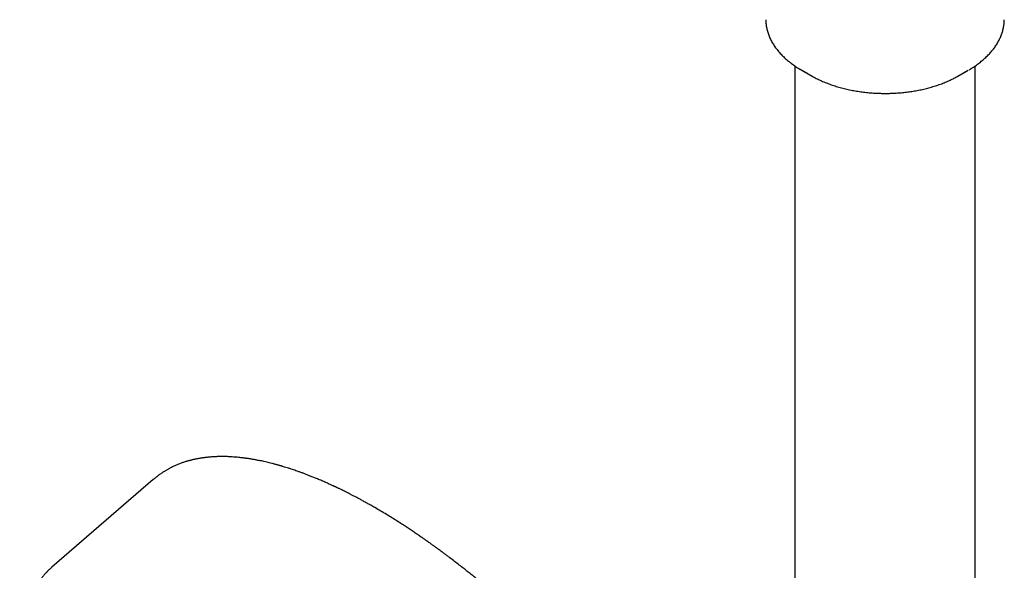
# Model space of a CAD drawing. Header units: millimetres. Extents: x 8 to 871, y 12 to 1888.
# Tile 40 of 114: x 624 to 744, y 761 to 828. Entities that reach past the tile are written whole.
import ezdxf

# ---------------------------------------------------------------- set-up
doc = ezdxf.new("R2010")
doc.units = ezdxf.units.MM

msp = doc.modelspace()

# ---------------------------------------------------------------- linework, layer by layer
at = {"color": 7, "linetype": 'Continuous', "lineweight": 30}
for p, q in [((718.67, 822.59), (718.67, 567.12)), ((740.57, 567.13), (740.57, 822.59)), ((719.58, 822.02), (720.75, 821.36)), ((738.49, 821.36), (739.66, 822.02)), ((640.65, 772.33), (628.35, 761.7)), ((640.69, 772.29), (640.7, 772.3))]:
    msp.add_line(p, q, dxfattribs=at)
for centre, radius, start, end in [((726.46, 834.14), 13.93, 239.1734, 242.8798), ((726.94, 832.27), 12.55, 240.4437, 243.045), ((732.26, 832.35), 12.64, 296.9745, 299.5467), ((732.65, 834.38), 14.21, 297.0631, 299.966)]:
    msp.add_arc(centre, radius, start, end, dxfattribs=at)
for points, knots in [([(715.12, 828.21), (715.12, 828.18), (715.12, 828.08), (715.13, 827.89), (715.15, 827.65), (715.19, 827.41), (715.23, 827.17), (715.29, 826.93), (715.36, 826.69), (715.44, 826.45), (715.53, 826.21), (715.63, 825.97), (715.75, 825.73), (715.87, 825.49), (716.01, 825.26), (716.16, 825.03), (716.32, 824.8), (716.5, 824.57), (716.68, 824.34), (716.88, 824.12), (717.09, 823.9), (717.3, 823.68), (717.53, 823.47), (717.76, 823.27), (718.01, 823.07), (718.25, 822.89), (718.5, 822.71), (718.74, 822.54), (719, 822.37), (719.19, 822.25), (719.3, 822.19), (719.32, 822.18)], [0, 0, 0, 0, 0.010622, 0.045632, 0.080769, 0.116051, 0.151494, 0.187113, 0.222919, 0.258923, 0.295132, 0.33155, 0.368177, 0.405012, 0.442048, 0.479277, 0.51669, 0.554274, 0.592015, 0.629899, 0.667911, 0.706038, 0.744265, 0.78258, 0.817004, 0.855346, 0.889794, 0.924248, 0.958704, 0.993158, 1, 1, 1, 1]), ([(739.83, 822.12), (739.92, 822.17), (740.1, 822.28), (740.36, 822.44), (740.61, 822.61), (740.86, 822.79), (741.1, 822.97), (741.33, 823.15), (741.55, 823.34), (741.77, 823.53), (741.97, 823.72), (742.17, 823.92), (742.36, 824.12), (742.54, 824.32), (742.71, 824.53), (742.88, 824.74), (743.03, 824.95), (743.17, 825.17), (743.31, 825.39), (743.43, 825.61), (743.54, 825.83), (743.65, 826.06), (743.74, 826.28), (743.83, 826.51), (743.9, 826.74), (743.96, 826.98), (744.02, 827.21), (744.06, 827.45), (744.09, 827.68), (744.11, 827.92), (744.12, 828.1), (744.12, 828.2), (744.12, 828.21)], [0, 0, 0, 0, 0.034151, 0.068329, 0.10253, 0.136752, 0.170992, 0.205247, 0.239513, 0.273788, 0.308068, 0.34235, 0.37663, 0.410904, 0.445169, 0.479422, 0.513659, 0.547878, 0.582077, 0.616255, 0.650412, 0.68455, 0.718672, 0.752784, 0.786891, 0.821004, 0.855134, 0.889292, 0.923495, 0.957757, 0.992096, 1, 1, 1, 1]), ([(721.26, 821.08), (721.33, 821.05), (721.49, 820.97), (721.75, 820.84), (722.04, 820.72), (722.33, 820.59), (722.63, 820.48), (722.93, 820.36), (723.23, 820.26), (723.54, 820.16), (723.86, 820.06), (724.18, 819.97), (724.5, 819.88), (724.82, 819.8), (725.15, 819.73), (725.49, 819.66), (725.82, 819.59), (726.16, 819.53), (726.5, 819.48), (726.84, 819.43), (727.18, 819.39), (727.53, 819.35), (727.87, 819.32), (728.2, 819.3), (728.52, 819.28), (728.81, 819.27), (729.06, 819.26), (729.32, 819.26), (729.51, 819.25), (729.62, 819.25)], [0, 0, 0, 0, 0.031315, 0.07041, 0.109488, 0.148549, 0.18759, 0.226611, 0.265611, 0.304588, 0.343541, 0.382469, 0.421369, 0.460239, 0.499074, 0.537871, 0.57662, 0.615313, 0.653934, 0.692458, 0.730849, 0.769042, 0.806916, 0.844221, 0.880338, 0.913191, 0.938602, 0.96294, 1, 1, 1, 1]), ([(729.62, 819.25), (729.75, 819.25), (729.93, 819.26), (730.2, 819.26), (730.43, 819.27), (730.7, 819.28), (730.99, 819.3), (731.29, 819.32), (731.59, 819.34), (731.91, 819.37), (732.23, 819.41), (732.55, 819.45), (732.87, 819.5), (733.2, 819.55), (733.52, 819.61), (733.84, 819.67), (734.17, 819.74), (734.49, 819.82), (734.81, 819.9), (735.12, 819.98), (735.44, 820.07), (735.75, 820.17), (736.06, 820.27), (736.36, 820.38), (736.66, 820.49), (736.95, 820.61), (737.24, 820.73), (737.52, 820.86), (737.77, 820.98), (737.92, 821.05), (737.99, 821.09)], [0, 0, 0, 0, 0.042885, 0.06004, 0.088549, 0.118124, 0.149836, 0.182925, 0.217088, 0.25208, 0.28773, 0.323909, 0.36052, 0.39749, 0.434761, 0.472287, 0.510031, 0.547964, 0.586062, 0.624303, 0.662671, 0.701153, 0.739735, 0.778407, 0.817161, 0.855989, 0.894885, 0.933841, 0.972854, 1, 1, 1, 1]), ([(667.61, 768.93), (667.45, 769.03), (667.13, 769.21), (666.66, 769.47), (666.22, 769.71), (665.81, 769.94), (665.43, 770.14), (665.07, 770.33), (664.75, 770.5), (664.45, 770.65), (664.17, 770.79), (663.92, 770.91), (663.7, 771.02), (663.51, 771.12), (663.34, 771.2), (663.19, 771.27), (663.08, 771.32), (662.99, 771.37), (662.92, 771.4), (662.86, 771.43), (662.82, 771.45), (662.77, 771.47), (662.7, 771.5), (662.61, 771.54), (662.49, 771.6), (662.34, 771.67), (662.16, 771.75), (661.96, 771.84), (661.75, 771.94), (661.52, 772.04), (661.27, 772.15), (661.02, 772.26), (660.76, 772.36), (660.52, 772.47), (660.21, 772.59), (659.86, 772.73), (659.46, 772.89), (659.07, 773.04), (658.7, 773.17), (658.35, 773.3), (658.02, 773.41), (657.72, 773.52), (657.41, 773.62), (657.1, 773.72), (656.78, 773.82), (656.54, 773.89), (656.38, 773.94), (656.29, 773.97), (656.22, 773.99), (656.16, 774.01), (656.09, 774.03), (656.01, 774.05), (655.9, 774.08), (655.77, 774.12), (655.61, 774.16), (655.44, 774.21), (655.27, 774.25), (655.04, 774.31), (654.77, 774.38), (654.45, 774.46), (654.13, 774.53), (653.82, 774.6), (653.53, 774.65), (653.28, 774.7), (653.05, 774.75), (652.84, 774.78), (652.65, 774.81), (652.48, 774.84), (652.33, 774.87), (652.2, 774.89), (652.11, 774.9), (652.04, 774.91), (651.97, 774.92), (651.9, 774.93), (651.81, 774.94), (651.71, 774.95), (651.6, 774.97), (651.47, 774.98), (651.27, 775.01), (651.02, 775.03), (650.72, 775.06), (650.42, 775.08), (650.12, 775.1), (649.83, 775.12), (649.54, 775.13), (649.3, 775.13), (649.11, 775.13), (648.97, 775.13), (648.86, 775.13), (648.75, 775.13), (648.63, 775.13), (648.49, 775.13), (648.33, 775.12), (648.16, 775.11), (647.99, 775.1), (647.82, 775.09), (647.63, 775.08), (647.42, 775.06), (647.24, 775.04), (647.09, 775.03), (646.98, 775.01), (646.89, 775), (646.81, 774.99), (646.74, 774.98), (646.69, 774.97), (646.64, 774.97), (646.58, 774.96), (646.5, 774.95), (646.39, 774.93), (646.27, 774.91), (646.14, 774.89), (646, 774.86), (645.83, 774.83), (645.67, 774.79), (645.52, 774.76), (645.38, 774.73), (645.24, 774.69), (645.12, 774.66), (645.01, 774.63), (644.89, 774.6), (644.76, 774.56), (644.61, 774.51), (644.44, 774.46), (644.25, 774.4), (644.06, 774.33), (643.84, 774.25), (643.59, 774.15), (643.3, 774.02), (643.02, 773.89), (642.79, 773.78), (642.62, 773.69), (642.49, 773.62), (642.36, 773.54), (642.22, 773.46), (642.08, 773.38), (641.96, 773.3), (641.84, 773.23), (641.74, 773.16), (641.63, 773.08), (641.5, 773), (641.36, 772.9), (641.25, 772.81), (641.17, 772.75), (641.12, 772.71), (641.06, 772.66), (640.98, 772.6), (640.88, 772.52), (640.77, 772.43), (640.7, 772.36), (640.66, 772.33)], [0, 0, 0, 0, 0.014572, 0.02836, 0.041365, 0.053586, 0.065023, 0.075676, 0.085545, 0.09463, 0.10293, 0.110445, 0.117175, 0.123121, 0.128281, 0.132657, 0.136247, 0.139052, 0.141071, 0.142483, 0.143903, 0.145384, 0.147001, 0.149953, 0.153753, 0.158399, 0.163893, 0.170233, 0.176634, 0.183716, 0.191478, 0.199633, 0.207605, 0.215378, 0.222952, 0.236321, 0.249021, 0.261052, 0.273199, 0.284576, 0.295185, 0.305027, 0.314236, 0.325626, 0.336033, 0.345456, 0.349254, 0.352409, 0.354797, 0.35624, 0.358403, 0.361293, 0.364908, 0.369334, 0.374514, 0.380433, 0.386506, 0.392419, 0.403571, 0.414108, 0.425849, 0.436718, 0.446714, 0.455611, 0.463679, 0.470979, 0.477698, 0.483847, 0.489426, 0.494436, 0.497239, 0.499825, 0.502195, 0.504669, 0.507756, 0.511391, 0.515624, 0.520454, 0.525689, 0.53681, 0.548054, 0.55942, 0.570815, 0.582089, 0.593242, 0.604149, 0.61011, 0.615314, 0.619763, 0.62369, 0.627887, 0.633886, 0.640456, 0.647613, 0.65379, 0.660739, 0.668459, 0.676951, 0.686215, 0.691042, 0.695597, 0.699582, 0.702997, 0.70584, 0.708114, 0.709899, 0.711713, 0.715779, 0.720333, 0.725376, 0.730914, 0.737167, 0.744238, 0.752125, 0.758232, 0.764741, 0.770917, 0.776323, 0.780961, 0.786484, 0.792345, 0.798561, 0.807434, 0.816392, 0.825091, 0.833532, 0.848066, 0.862171, 0.876148, 0.890366, 0.896855, 0.903426, 0.910261, 0.917551, 0.925073, 0.931826, 0.937864, 0.943401, 0.948889, 0.956157, 0.96346, 0.970958, 0.973574, 0.976294, 0.979612, 0.983641, 0.988381, 0.993834, 1, 1, 1, 1]), ([(713.38, 691.3), (713.44, 691.35), (713.55, 691.46), (713.68, 691.59), (713.8, 691.71), (713.9, 691.82), (714.01, 691.93), (714.1, 692.04), (714.2, 692.15), (714.3, 692.26), (714.41, 692.39), (714.52, 692.53), (714.64, 692.68), (714.76, 692.85), (714.87, 693), (714.96, 693.13), (715.03, 693.24), (715.11, 693.35), (715.18, 693.46), (715.25, 693.57), (715.31, 693.68), (715.37, 693.78), (715.42, 693.87), (715.46, 693.94), (715.49, 694), (715.53, 694.06), (715.57, 694.14), (715.61, 694.22), (715.66, 694.32), (715.71, 694.41), (715.77, 694.53), (715.83, 694.66), (715.89, 694.8), (715.96, 694.95), (716.02, 695.09), (716.08, 695.23), (716.13, 695.35), (716.17, 695.45), (716.2, 695.53), (716.22, 695.6), (716.24, 695.66), (716.27, 695.74), (716.3, 695.83), (716.34, 695.93), (716.38, 696.04), (716.41, 696.16), (716.45, 696.28), (716.49, 696.4), (716.53, 696.53), (716.56, 696.65), (716.59, 696.76), (716.62, 696.85), (716.64, 696.92), (716.65, 696.99), (716.67, 697.05), (716.69, 697.13), (716.71, 697.22), (716.74, 697.33), (716.77, 697.48), (716.81, 697.66), (716.85, 697.85), (716.88, 698.04), (716.92, 698.24), (716.95, 698.43), (716.98, 698.63), (717.01, 698.83), (717.03, 699.02), (717.06, 699.21), (717.07, 699.38), (717.09, 699.53), (717.1, 699.68), (717.12, 699.83), (717.13, 700), (717.14, 700.2), (717.16, 700.42), (717.17, 700.65), (717.17, 700.88), (717.18, 701.09), (717.18, 701.28), (717.18, 701.47), (717.18, 701.65), (717.18, 701.81), (717.18, 701.93), (717.18, 702.02), (717.18, 702.08), (717.18, 702.14), (717.17, 702.2), (717.17, 702.28), (717.17, 702.38), (717.16, 702.5), (717.16, 702.65), (717.15, 702.82), (717.14, 703.07), (717.11, 703.41), (717.08, 703.83), (717.04, 704.21), (717.01, 704.55), (716.97, 704.85), (716.93, 705.14), (716.89, 705.42), (716.86, 705.68), (716.82, 705.91), (716.79, 706.09), (716.77, 706.24), (716.75, 706.35), (716.73, 706.45), (716.72, 706.53), (716.7, 706.61), (716.69, 706.69), (716.68, 706.77), (716.66, 706.86), (716.64, 706.98), (716.61, 707.11), (716.58, 707.26), (716.55, 707.43), (716.51, 707.62), (716.47, 707.81), (716.43, 708), (716.39, 708.19), (716.33, 708.46), (716.25, 708.79), (716.16, 709.18), (716.07, 709.52), (715.99, 709.84), (715.91, 710.13), (715.84, 710.39), (715.7, 710.88), (715.56, 711.36), (715.42, 711.82), (715.35, 712.03), (715.29, 712.24), (715.22, 712.45), (715.15, 712.66), (715.09, 712.84), (715.04, 712.99), (715, 713.11), (714.96, 713.21), (714.93, 713.3), (714.9, 713.39), (714.86, 713.5), (714.82, 713.64), (714.76, 713.8), (714.7, 713.97), (714.63, 714.16), (714.54, 714.43), (714.41, 714.77), (714.25, 715.19), (714.08, 715.62), (713.91, 716.07), (713.72, 716.54), (713.53, 717.01), (713.32, 717.5), (713.12, 717.98), (712.91, 718.45), (712.68, 718.97), (712.43, 719.52), (712.16, 720.1), (711.88, 720.68), (711.6, 721.26), (711.29, 721.9), (710.93, 722.61), (710.52, 723.4), (710.08, 724.23), (709.67, 724.98), (709.3, 725.65), (708.97, 726.22), (708.64, 726.8), (708.32, 727.36), (708.01, 727.88), (707.73, 728.35), (707.46, 728.78), (707.22, 729.18), (706.98, 729.56), (706.76, 729.92), (706.56, 730.24), (706.37, 730.54), (706.19, 730.82), (706, 731.12), (705.78, 731.46), (705.51, 731.87), (705.23, 732.3), (704.92, 732.76), (704.59, 733.25), (704.24, 733.76), (703.87, 734.3), (703.47, 734.87), (703.06, 735.47), (702.49, 736.26), (701.77, 737.24), (700.92, 738.39), (700.07, 739.5), (699.22, 740.58), (698.37, 741.65), (697.51, 742.7), (696.64, 743.75), (695.7, 744.85), (694.7, 746), (693.63, 747.2), (692.54, 748.39), (691.5, 749.51), (690.5, 750.55), (689.55, 751.53), (688.59, 752.49), (687.62, 753.44), (686.63, 754.39), (685.67, 755.29), (684.73, 756.16), (683.82, 756.98), (683.03, 757.68), (682.36, 758.26), (681.84, 758.72), (681.33, 759.15), (680.82, 759.58), (680.3, 760), (679.79, 760.42), (679.31, 760.82), (678.85, 761.18), (678.38, 761.56), (677.86, 761.96), (677.3, 762.4), (676.86, 762.73), (676.56, 762.96), (676.4, 763.08), (676.23, 763.2), (676.07, 763.33), (675.9, 763.45), (675.72, 763.58), (675.52, 763.74), (675.28, 763.91), (675, 764.11), (674.69, 764.34), (674.35, 764.58), (673.99, 764.83), (673.62, 765.1), (673.22, 765.37), (672.81, 765.66), (672.36, 765.96), (671.9, 766.27), (671.4, 766.59), (670.87, 766.94), (670.28, 767.32), (669.66, 767.71), (669, 768.11), (668.31, 768.52), (667.85, 768.79), (667.61, 768.93)], [0, 0, 0, 0, 0.003254, 0.00634, 0.009206, 0.011744, 0.013962, 0.016621, 0.019137, 0.021743, 0.024667, 0.027832, 0.031281, 0.034947, 0.038766, 0.041224, 0.043666, 0.046076, 0.048453, 0.050797, 0.053096, 0.055198, 0.057058, 0.058349, 0.059517, 0.06082, 0.06232, 0.064019, 0.065913, 0.067876, 0.069832, 0.072661, 0.075472, 0.078265, 0.081041, 0.08364, 0.085916, 0.08787, 0.08918, 0.090291, 0.091421, 0.092794, 0.09441, 0.096269, 0.098279, 0.100346, 0.102471, 0.104654, 0.106894, 0.109106, 0.111018, 0.112609, 0.113786, 0.114764, 0.11587, 0.117145, 0.11859, 0.120204, 0.123034, 0.126134, 0.129246, 0.132365, 0.135489, 0.13862, 0.141757, 0.144899, 0.148051, 0.150951, 0.153599, 0.155995, 0.158141, 0.160265, 0.163013, 0.165979, 0.169191, 0.172712, 0.176545, 0.179223, 0.182035, 0.184941, 0.187562, 0.189802, 0.191659, 0.192751, 0.193648, 0.19439, 0.195275, 0.196369, 0.197671, 0.199474, 0.201565, 0.203946, 0.206465, 0.212342, 0.218046, 0.223577, 0.227694, 0.23171, 0.235625, 0.239387, 0.24278, 0.245782, 0.248394, 0.250013, 0.251435, 0.25266, 0.253719, 0.254868, 0.255698, 0.256679, 0.257893, 0.259342, 0.261023, 0.262939, 0.265088, 0.267471, 0.269975, 0.272419, 0.274798, 0.277113, 0.282317, 0.287165, 0.291263, 0.295068, 0.29858, 0.301798, 0.304748, 0.316228, 0.318681, 0.321141, 0.323607, 0.326079, 0.328558, 0.330896, 0.332496, 0.333885, 0.335064, 0.336034, 0.337018, 0.338177, 0.339796, 0.341665, 0.343753, 0.345929, 0.348178, 0.352811, 0.357729, 0.362506, 0.367523, 0.372782, 0.378187, 0.383546, 0.388853, 0.394107, 0.399308, 0.405773, 0.412155, 0.418454, 0.42467, 0.43092, 0.439034, 0.447487, 0.456277, 0.465406, 0.471316, 0.47736, 0.483502, 0.489402, 0.494977, 0.499753, 0.504263, 0.508505, 0.51248, 0.516188, 0.519571, 0.522697, 0.525566, 0.528221, 0.532178, 0.536422, 0.540952, 0.545769, 0.550873, 0.556263, 0.56194, 0.567903, 0.574151, 0.580491, 0.592835, 0.605033, 0.616657, 0.628145, 0.639499, 0.650797, 0.662094, 0.673391, 0.686705, 0.700018, 0.713332, 0.726646, 0.737943, 0.74924, 0.760538, 0.771868, 0.783327, 0.79492, 0.805233, 0.815652, 0.826175, 0.832384, 0.838385, 0.844148, 0.849673, 0.855768, 0.861546, 0.867005, 0.872145, 0.876967, 0.883134, 0.889484, 0.896017, 0.897831, 0.899659, 0.901501, 0.903356, 0.905225, 0.907153, 0.909352, 0.912116, 0.915241, 0.918727, 0.922575, 0.926783, 0.930923, 0.935362, 0.940099, 0.945135, 0.950469, 0.956103, 0.962035, 0.968905, 0.976136, 0.983729, 0.991684, 1, 1, 1, 1]), ([(628.36, 761.71), (628.34, 761.69), (628.29, 761.65), (628.23, 761.59), (628.16, 761.53), (628.09, 761.46), (628.01, 761.4), (627.94, 761.33), (627.87, 761.26), (627.81, 761.2), (627.76, 761.14), (627.71, 761.09), (627.67, 761.05), (627.63, 761.01), (627.58, 760.96), (627.53, 760.9), (627.45, 760.82), (627.37, 760.72), (627.28, 760.61), (627.19, 760.51), (627.1, 760.4), (627.02, 760.3), (626.91, 760.15), (626.76, 759.95), (626.6, 759.71), (626.47, 759.51), (626.37, 759.35), (626.29, 759.22), (626.21, 759.08), (626.12, 758.93), (626.04, 758.77), (625.96, 758.62), (625.88, 758.47), (625.81, 758.32), (625.75, 758.19), (625.69, 758.06), (625.64, 757.95), (625.6, 757.85), (625.56, 757.76), (625.54, 757.69), (625.51, 757.63), (625.48, 757.57), (625.46, 757.51), (625.43, 757.44), (625.4, 757.35), (625.36, 757.24), (625.31, 757.11), (625.27, 756.98), (625.22, 756.84), (625.17, 756.7), (625.13, 756.55), (625.09, 756.41), (625.04, 756.27), (625.01, 756.13), (624.97, 756.01), (624.95, 755.9), (624.92, 755.81), (624.9, 755.73), (624.89, 755.66), (624.87, 755.58), (624.85, 755.49), (624.82, 755.37), (624.79, 755.2), (624.75, 755), (624.71, 754.81), (624.68, 754.64), (624.66, 754.49), (624.64, 754.34), (624.61, 754.2), (624.6, 754.07), (624.58, 753.96), (624.57, 753.86), (624.56, 753.78), (624.55, 753.7), (624.54, 753.63), (624.54, 753.55), (624.53, 753.46), (624.52, 753.35), (624.51, 753.23), (624.49, 753.06), (624.47, 752.82), (624.46, 752.57), (624.45, 752.34), (624.44, 752.14), (624.43, 751.96), (624.43, 751.79), (624.43, 751.64), (624.43, 751.51), (624.43, 751.4), (624.43, 751.3), (624.43, 751.19), (624.43, 751.07), (624.43, 750.94), (624.44, 750.78), (624.44, 750.59), (624.45, 750.36), (624.46, 750.1), (624.48, 749.84), (624.49, 749.58), (624.51, 749.32), (624.54, 749.07), (624.56, 748.81), (624.58, 748.58), (624.61, 748.36), (624.63, 748.15), (624.66, 747.97), (624.67, 747.84), (624.68, 747.79)], [0, 0, 0, 0, 0.0054453, 0.0115215, 0.018231, 0.0255758, 0.0335572, 0.0419102, 0.0495617, 0.0563986, 0.0626881, 0.0680848, 0.0725896, 0.0769663, 0.081918, 0.0874444, 0.0970151, 0.1076521, 0.1183112, 0.1288925, 0.139396, 0.1498215, 0.1601053, 0.1832444, 0.2052784, 0.2267591, 0.2370164, 0.2481701, 0.26025, 0.2732204, 0.2866233, 0.299056, 0.3113749, 0.3228536, 0.3334715, 0.3432303, 0.3521406, 0.3602857, 0.3661638, 0.3715837, 0.376546, 0.3810513, 0.3853901, 0.3906427, 0.3969101, 0.405502, 0.4152087, 0.4252109, 0.4354483, 0.4459202, 0.4566254, 0.4669319, 0.4774255, 0.4872667, 0.4960034, 0.5036387, 0.5099476, 0.5152417, 0.5198241, 0.5251222, 0.5313182, 0.5384102, 0.5510271, 0.5648123, 0.5797376, 0.5892372, 0.5991432, 0.6093956, 0.6189632, 0.6274718, 0.6348008, 0.6411144, 0.646415, 0.6507677, 0.6549057, 0.6599807, 0.6659908, 0.6729337, 0.6807193, 0.6885856, 0.7067502, 0.7243875, 0.7366643, 0.7486747, 0.760082, 0.7704098, 0.7796596, 0.7871365, 0.7937288, 0.7996677, 0.806075, 0.8130999, 0.8207403, 0.8290013, 0.8414768, 0.8552617, 0.8703471, 0.8867231, 0.9007458, 0.9155813, 0.9307199, 0.9448946, 0.9580508, 0.9699872, 0.9809537, 0.990956, 1, 1, 1, 1])]:
    msp.add_open_spline(points, degree=3, knots=knots, dxfattribs=at)

doc.saveas('drawing.dxf')
